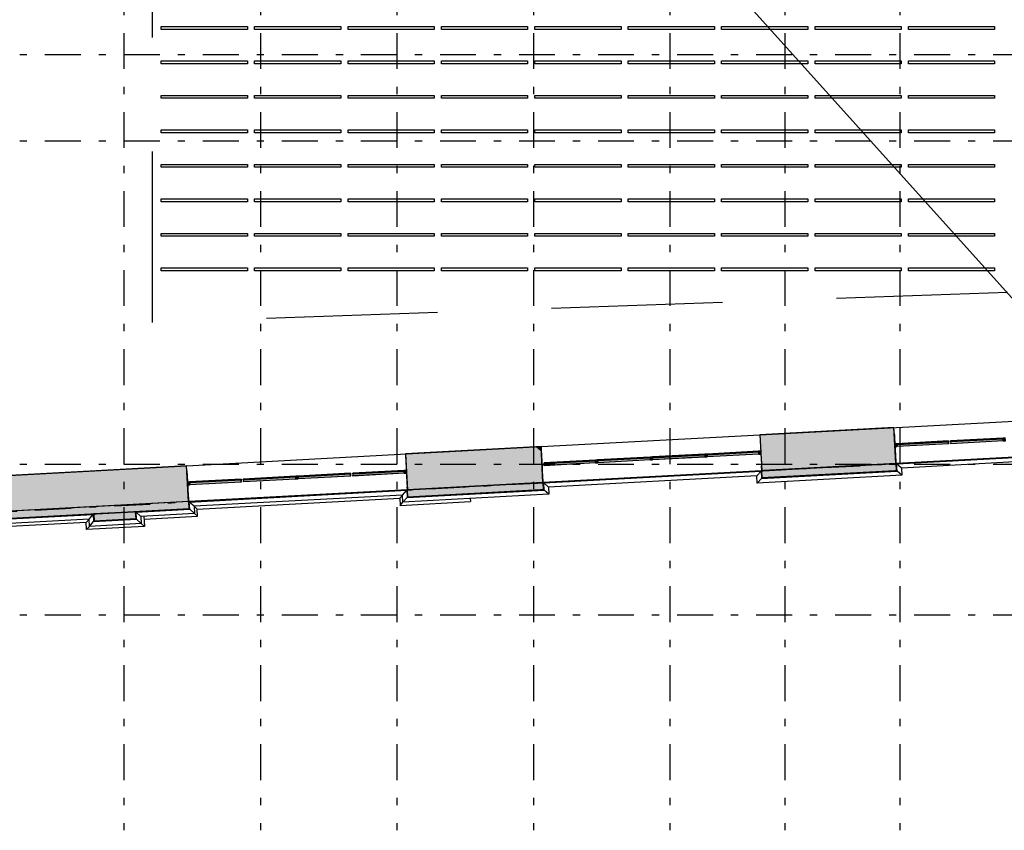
# Model space of a CAD drawing. Extents: x 2 to 87, y -108 to 11.
# Tile 64 of 256: x 34 to 47, y -97 to -85. Entities that reach past the tile are written whole.
import ezdxf

# ---------------------------------------------------------------- set-up
doc = ezdxf.new("R2010")
doc.units = 0
doc.header["$MEASUREMENT"] = 0
doc.linetypes.add('DASHDOT', pattern=[1, 0.5, -0.25, 0, -0.25])
doc.linetypes.add('OVERHEAD', pattern=[3.96875, 2.38125, -1.5875])
for name, color, linetype in [('10', 7, 'CONTINUOUS'), ('11', 7, 'CONTINUOUS'), ('2', 7, 'CONTINUOUS'), ('25', 7, 'CONTINUOUS'), ('3', 7, 'CONTINUOUS'), ('33', 7, 'CONTINUOUS'), ('5', 7, 'CONTINUOUS')]:
    doc.layers.add(name, color=color, linetype=linetype)

# ---------------------------------------------------------------- blocks, each defined once
blk = doc.blocks.new('*N188')
at = {"layer": '25', "color": 62, "linetype": 'Continuous'}
for p, q in [((35.1911, -92.0716), (34.6069, -92.1031)), ((35.1928, -92.1031), (35.1911, -92.0716)), ((34.6069, -92.1031), (34.6106, -92.1714)), ((34.6106, -92.1714), (34.6118, -92.1938)), ((34.6123, -92.203), (34.6118, -92.1938)), ((34.783, -92.1938), (34.6123, -92.203)), ((35.1965, -92.1714), (34.783, -92.1938)), ((35.1928, -92.1031), (35.1965, -92.1714))]:
    blk.add_line(p, q, dxfattribs=at)
for points in [[(35.1911, -92.0716), (34.6069, -92.1031), (35.1928, -92.1031)], [(34.6069, -92.1031), (34.6106, -92.1714), (35.1965, -92.1714)], [(34.6069, -92.1031), (35.1928, -92.1031), (35.1965, -92.1714)], [(34.6106, -92.1714), (34.6118, -92.1938), (34.783, -92.1938)], [(34.6106, -92.1714), (35.1965, -92.1714), (34.783, -92.1938)], [(34.6118, -92.1938), (34.783, -92.1938), (34.6123, -92.203)]]:
    blk.add_solid(points, dxfattribs=at)
blk = doc.blocks.new('*N189')
at = {"layer": '25', "color": 62, "linetype": 'Continuous'}
for p, q in [((45.7769, -91.3995), (43.9287, -91.4994)), ((45.7823, -91.4994), (45.7769, -91.3995)), ((43.9287, -91.4994), (43.9039, -91.5007)), ((43.9093, -91.6006), (43.9039, -91.5007)), ((45.7575, -91.5007), (43.9093, -91.6006)), ((45.7823, -91.4994), (45.7575, -91.5007)), ((40.8641, -91.6649), (39.0159, -91.7648)), ((40.8695, -91.7648), (40.8641, -91.6649)), ((39.0159, -91.7648), (38.9711, -91.7672)), ((38.9765, -91.8671), (38.9711, -91.7672)), ((40.8247, -91.7672), (38.9765, -91.8671)), ((40.8695, -91.7648), (40.8247, -91.7672)), ((35.9313, -91.9314), (34.0831, -92.0313)), ((35.9367, -92.0313), (35.9313, -91.9314)), ((34.0831, -92.0313), (31.7703, -92.1563)), ((35.9367, -92.0313), (33.6239, -92.1563)), ((33.6239, -92.1563), (31.7757, -92.2561))]:
    blk.add_line(p, q, dxfattribs=at)
for points in [[(45.7769, -91.3995), (43.9287, -91.4994), (45.7823, -91.4994)], [(43.9287, -91.4994), (43.9039, -91.5007), (45.7575, -91.5007)], [(43.9039, -91.5007), (45.7575, -91.5007), (43.9093, -91.6006)], [(43.9287, -91.4994), (45.7823, -91.4994), (45.7575, -91.5007)], [(40.8641, -91.6649), (39.0159, -91.7648), (40.8695, -91.7648)], [(39.0159, -91.7648), (38.9711, -91.7672), (40.8247, -91.7672)], [(38.9711, -91.7672), (40.8247, -91.7672), (38.9765, -91.8671)], [(39.0159, -91.7648), (40.8695, -91.7648), (40.8247, -91.7672)], [(35.9313, -91.9314), (34.0831, -92.0313), (35.9367, -92.0313)], [(34.0831, -92.0313), (31.7703, -92.1563), (33.6239, -92.1563)], [(34.0831, -92.0313), (35.9367, -92.0313), (33.6239, -92.1563)], [(31.7703, -92.1563), (33.6239, -92.1563), (31.7757, -92.2561)]]:
    blk.add_solid(points, dxfattribs=at)
blk = doc.blocks.new('*N443')
at = {"layer": '11', "color": 62, "linetype": 'Continuous'}
for p, q in [((-0.3587, -0.0089), (0.3577, 0.0298)), ((-0.3574, -0.0338), (0.3591, 0.0049)), ((0.3577, 0.0298), (0.3591, 0.0049)), ((-0.3587, -0.0089), (-0.3574, -0.0338))]:
    blk.add_line(p, q, dxfattribs=at)
for points in [[(-0.3587, -0.0089), (-0.3587, -0.0089), (0.3577, 0.0298)], [(-0.3587, -0.0089), (0.3577, 0.0298), (0.3591, 0.0049)], [(-0.3587, -0.0089), (-0.3574, -0.0338), (0.3591, 0.0049)], [(-0.3574, -0.0338), (-0.3574, -0.0338), (0.3591, 0.0049)]]:
    blk.add_solid(points, dxfattribs=at)
blk = doc.blocks.new('*N444')
at = {"layer": '3', "color": 62, "linetype": 'Continuous'}
for p, q in [((-0.031, 0.0184), (-0.0011, 0.02)), ((-0.0289, -0.0216), (-0.031, 0.0184)), ((0.0011, -0.02), (-0.0011, 0.02)), ((-0.0289, -0.0216), (0.0011, -0.02))]:
    blk.add_line(p, q, dxfattribs=at)
for points in [[(-0.0289, -0.0216), (-0.031, 0.0184), (-0.0011, 0.02)], [(-0.031, 0.0184), (-0.031, 0.0184), (-0.0011, 0.02)], [(-0.0289, -0.0216), (0.0011, -0.02), (-0.0011, 0.02)], [(-0.0289, -0.0216), (-0.0289, -0.0216), (0.0011, -0.02)]]:
    blk.add_solid(points, dxfattribs=at)
blk = doc.blocks.new('*N445')
at = {"layer": '11', "color": 62, "linetype": 'Continuous'}
for p, q in [((-0.3662, -0.0093), (0.3652, 0.0302)), ((-0.3649, -0.0342), (0.3665, 0.0053)), ((0.3652, 0.0302), (0.3665, 0.0053)), ((-0.3662, -0.0093), (-0.3649, -0.0342))]:
    blk.add_line(p, q, dxfattribs=at)
for points in [[(-0.3662, -0.0093), (-0.3662, -0.0093), (0.3652, 0.0302)], [(-0.3662, -0.0093), (0.3652, 0.0302), (0.3665, 0.0053)], [(-0.3662, -0.0093), (-0.3649, -0.0342), (0.3665, 0.0053)], [(-0.3649, -0.0342), (-0.3649, -0.0342), (0.3665, 0.0053)]]:
    blk.add_solid(points, dxfattribs=at)
blk = doc.blocks.new('*N446')
at = {"layer": '3', "color": 62, "linetype": 'Continuous'}
for p, q in [((-0.0161, 0.0192), (0.0139, 0.0208)), ((-0.0139, -0.0208), (-0.0161, 0.0192)), ((0.0161, -0.0192), (0.0139, 0.0208)), ((-0.0139, -0.0208), (0.0161, -0.0192))]:
    blk.add_line(p, q, dxfattribs=at)
for points in [[(-0.0139, -0.0208), (-0.0161, 0.0192), (0.0139, 0.0208)], [(-0.0161, 0.0192), (-0.0161, 0.0192), (0.0139, 0.0208)], [(-0.0139, -0.0208), (0.0161, -0.0192), (0.0139, 0.0208)], [(-0.0139, -0.0208), (-0.0139, -0.0208), (0.0161, -0.0192)]]:
    blk.add_solid(points, dxfattribs=at)
blk = doc.blocks.new('*N447')
at = {"layer": '11', "color": 62, "linetype": 'Continuous'}
for p, q in [((-0.3587, -0.0089), (0.3577, 0.0298)), ((-0.3574, -0.0338), (0.3591, 0.0049)), ((0.3577, 0.0298), (0.3591, 0.0049)), ((-0.3587, -0.0089), (-0.3574, -0.0338))]:
    blk.add_line(p, q, dxfattribs=at)
for points in [[(-0.3587, -0.0089), (-0.3587, -0.0089), (0.3577, 0.0298)], [(-0.3587, -0.0089), (0.3577, 0.0298), (0.3591, 0.0049)], [(-0.3587, -0.0089), (-0.3574, -0.0338), (0.3591, 0.0049)], [(-0.3574, -0.0338), (-0.3574, -0.0338), (0.3591, 0.0049)]]:
    blk.add_solid(points, dxfattribs=at)
blk = doc.blocks.new('*N448')
at = {"layer": '11', "color": 62, "linetype": 'Continuous'}
for p, q in [((-0.3662, -0.0093), (0.3652, 0.0302)), ((-0.3649, -0.0342), (0.3665, 0.0053)), ((0.3652, 0.0302), (0.3665, 0.0053)), ((-0.3662, -0.0093), (-0.3649, -0.0342))]:
    blk.add_line(p, q, dxfattribs=at)
for points in [[(-0.3662, -0.0093), (-0.3662, -0.0093), (0.3652, 0.0302)], [(-0.3662, -0.0093), (0.3652, 0.0302), (0.3665, 0.0053)], [(-0.3662, -0.0093), (-0.3649, -0.0342), (0.3665, 0.0053)], [(-0.3649, -0.0342), (-0.3649, -0.0342), (0.3665, 0.0053)]]:
    blk.add_solid(points, dxfattribs=at)
blk = doc.blocks.new('*N449')
at = {"layer": '3', "color": 62, "linetype": 'Continuous'}
for p, q in [((0.0289, 0.0216), (-0.0011, 0.02)), ((0.0011, -0.02), (-0.0011, 0.02)), ((0.031, -0.0184), (0.0289, 0.0216)), ((0.031, -0.0184), (0.0011, -0.02))]:
    blk.add_line(p, q, dxfattribs=at)
for points in [[(0.031, -0.0184), (0.0289, 0.0216), (-0.0011, 0.02)], [(0.0289, 0.0216), (0.0289, 0.0216), (-0.0011, 0.02)], [(0.031, -0.0184), (0.0011, -0.02), (-0.0011, 0.02)], [(0.031, -0.0184), (0.031, -0.0184), (0.0011, -0.02)]]:
    blk.add_solid(points, dxfattribs=at)
blk = doc.blocks.new('*N450')
at = {"layer": '11', "color": 62, "linetype": 'Continuous'}
for p, q in [((-0.3587, -0.0089), (0.3577, 0.0298)), ((-0.3574, -0.0338), (0.3591, 0.0049)), ((0.3577, 0.0298), (0.3591, 0.0049)), ((-0.3587, -0.0089), (-0.3574, -0.0338))]:
    blk.add_line(p, q, dxfattribs=at)
for points in [[(-0.3587, -0.0089), (-0.3587, -0.0089), (0.3577, 0.0298)], [(-0.3587, -0.0089), (0.3577, 0.0298), (0.3591, 0.0049)], [(-0.3587, -0.0089), (-0.3574, -0.0338), (0.3591, 0.0049)], [(-0.3574, -0.0338), (-0.3574, -0.0338), (0.3591, 0.0049)]]:
    blk.add_solid(points, dxfattribs=at)
blk = doc.blocks.new('*N451')
at = {"layer": '3', "color": 62, "linetype": 'Continuous'}
for p, q in [((-0.031, 0.0184), (-0.0011, 0.02)), ((-0.0289, -0.0216), (-0.031, 0.0184)), ((0.0011, -0.02), (-0.0011, 0.02)), ((-0.0289, -0.0216), (0.0011, -0.02))]:
    blk.add_line(p, q, dxfattribs=at)
for points in [[(-0.0289, -0.0216), (-0.031, 0.0184), (-0.0011, 0.02)], [(-0.031, 0.0184), (-0.031, 0.0184), (-0.0011, 0.02)], [(-0.0289, -0.0216), (0.0011, -0.02), (-0.0011, 0.02)], [(-0.0289, -0.0216), (-0.0289, -0.0216), (0.0011, -0.02)]]:
    blk.add_solid(points, dxfattribs=at)
blk = doc.blocks.new('*N452')
at = {"layer": '11', "color": 62, "linetype": 'Continuous'}
for p, q in [((-0.3662, -0.0093), (0.3652, 0.0302)), ((-0.3649, -0.0342), (0.3665, 0.0053)), ((0.3652, 0.0302), (0.3665, 0.0053)), ((-0.3662, -0.0093), (-0.3649, -0.0342))]:
    blk.add_line(p, q, dxfattribs=at)
for points in [[(-0.3662, -0.0093), (-0.3662, -0.0093), (0.3652, 0.0302)], [(-0.3662, -0.0093), (0.3652, 0.0302), (0.3665, 0.0053)], [(-0.3662, -0.0093), (-0.3649, -0.0342), (0.3665, 0.0053)], [(-0.3649, -0.0342), (-0.3649, -0.0342), (0.3665, 0.0053)]]:
    blk.add_solid(points, dxfattribs=at)
blk = doc.blocks.new('*N453')
at = {"layer": '3', "color": 62, "linetype": 'Continuous'}
for p, q in [((-0.0161, 0.0192), (0.0139, 0.0208)), ((-0.0139, -0.0208), (-0.0161, 0.0192)), ((0.0161, -0.0192), (0.0139, 0.0208)), ((-0.0139, -0.0208), (0.0161, -0.0192))]:
    blk.add_line(p, q, dxfattribs=at)
for points in [[(-0.0139, -0.0208), (-0.0161, 0.0192), (0.0139, 0.0208)], [(-0.0161, 0.0192), (-0.0161, 0.0192), (0.0139, 0.0208)], [(-0.0139, -0.0208), (0.0161, -0.0192), (0.0139, 0.0208)], [(-0.0139, -0.0208), (-0.0139, -0.0208), (0.0161, -0.0192)]]:
    blk.add_solid(points, dxfattribs=at)
blk = doc.blocks.new('*N454')
at = {"layer": '11', "color": 62, "linetype": 'Continuous'}
for p, q in [((-0.3587, -0.0089), (0.3577, 0.0298)), ((-0.3574, -0.0338), (0.3591, 0.0049)), ((0.3577, 0.0298), (0.3591, 0.0049)), ((-0.3587, -0.0089), (-0.3574, -0.0338))]:
    blk.add_line(p, q, dxfattribs=at)
for points in [[(-0.3587, -0.0089), (-0.3587, -0.0089), (0.3577, 0.0298)], [(-0.3587, -0.0089), (0.3577, 0.0298), (0.3591, 0.0049)], [(-0.3587, -0.0089), (-0.3574, -0.0338), (0.3591, 0.0049)], [(-0.3574, -0.0338), (-0.3574, -0.0338), (0.3591, 0.0049)]]:
    blk.add_solid(points, dxfattribs=at)
blk = doc.blocks.new('*N455')
at = {"layer": '3', "color": 62, "linetype": 'Continuous'}
for p, q in [((-0.0161, 0.0192), (0.0139, 0.0208)), ((-0.0139, -0.0208), (-0.0161, 0.0192)), ((0.0161, -0.0192), (0.0139, 0.0208)), ((-0.0139, -0.0208), (0.0161, -0.0192))]:
    blk.add_line(p, q, dxfattribs=at)
for points in [[(-0.0139, -0.0208), (-0.0161, 0.0192), (0.0139, 0.0208)], [(-0.0161, 0.0192), (-0.0161, 0.0192), (0.0139, 0.0208)], [(-0.0139, -0.0208), (0.0161, -0.0192), (0.0139, 0.0208)], [(-0.0139, -0.0208), (-0.0139, -0.0208), (0.0161, -0.0192)]]:
    blk.add_solid(points, dxfattribs=at)
blk = doc.blocks.new('*N456')
at = {"layer": '11', "color": 62, "linetype": 'Continuous'}
for p, q in [((-0.3662, -0.0093), (0.3652, 0.0302)), ((-0.3649, -0.0342), (0.3665, 0.0053)), ((0.3652, 0.0302), (0.3665, 0.0053)), ((-0.3662, -0.0093), (-0.3649, -0.0342))]:
    blk.add_line(p, q, dxfattribs=at)
for points in [[(-0.3662, -0.0093), (-0.3662, -0.0093), (0.3652, 0.0302)], [(-0.3662, -0.0093), (0.3652, 0.0302), (0.3665, 0.0053)], [(-0.3662, -0.0093), (-0.3649, -0.0342), (0.3665, 0.0053)], [(-0.3649, -0.0342), (-0.3649, -0.0342), (0.3665, 0.0053)]]:
    blk.add_solid(points, dxfattribs=at)
blk = doc.blocks.new('*N457')
at = {"layer": '3', "color": 62, "linetype": 'Continuous'}
for p, q in [((-0.0161, 0.0192), (0.0139, 0.0208)), ((-0.0139, -0.0208), (-0.0161, 0.0192)), ((0.0161, -0.0192), (0.0139, 0.0208)), ((-0.0139, -0.0208), (0.0161, -0.0192))]:
    blk.add_line(p, q, dxfattribs=at)
for points in [[(-0.0139, -0.0208), (-0.0161, 0.0192), (0.0139, 0.0208)], [(-0.0161, 0.0192), (-0.0161, 0.0192), (0.0139, 0.0208)], [(-0.0139, -0.0208), (0.0161, -0.0192), (0.0139, 0.0208)], [(-0.0139, -0.0208), (-0.0139, -0.0208), (0.0161, -0.0192)]]:
    blk.add_solid(points, dxfattribs=at)
blk = doc.blocks.new('*N458')
at = {"layer": '11', "color": 62, "linetype": 'Continuous'}
for p, q in [((-0.3587, -0.0089), (0.3577, 0.0298)), ((-0.3574, -0.0338), (0.3591, 0.0049)), ((0.3577, 0.0298), (0.3591, 0.0049)), ((-0.3587, -0.0089), (-0.3574, -0.0338))]:
    blk.add_line(p, q, dxfattribs=at)
for points in [[(-0.3587, -0.0089), (-0.3587, -0.0089), (0.3577, 0.0298)], [(-0.3587, -0.0089), (0.3577, 0.0298), (0.3591, 0.0049)], [(-0.3587, -0.0089), (-0.3574, -0.0338), (0.3591, 0.0049)], [(-0.3574, -0.0338), (-0.3574, -0.0338), (0.3591, 0.0049)]]:
    blk.add_solid(points, dxfattribs=at)
blk = doc.blocks.new('*N461')
at = {"layer": '3', "color": 62, "linetype": 'Continuous'}
for p, q in [((-0.0161, 0.0192), (0.0139, 0.0208)), ((-0.0139, -0.0208), (-0.0161, 0.0192)), ((0.0161, -0.0192), (0.0139, 0.0208)), ((-0.0139, -0.0208), (0.0161, -0.0192))]:
    blk.add_line(p, q, dxfattribs=at)
for points in [[(-0.0139, -0.0208), (-0.0161, 0.0192), (0.0139, 0.0208)], [(-0.0161, 0.0192), (-0.0161, 0.0192), (0.0139, 0.0208)], [(-0.0139, -0.0208), (0.0161, -0.0192), (0.0139, 0.0208)], [(-0.0139, -0.0208), (-0.0139, -0.0208), (0.0161, -0.0192)]]:
    blk.add_solid(points, dxfattribs=at)
blk = doc.blocks.new('*N464')
at = {"layer": '11', "color": 62, "linetype": 'Continuous'}
for p, q in [((-0.3662, -0.0093), (0.3652, 0.0302)), ((-0.3649, -0.0342), (0.3665, 0.0053)), ((0.3652, 0.0302), (0.3665, 0.0053)), ((-0.3662, -0.0093), (-0.3649, -0.0342))]:
    blk.add_line(p, q, dxfattribs=at)
for points in [[(-0.3662, -0.0093), (-0.3662, -0.0093), (0.3652, 0.0302)], [(-0.3662, -0.0093), (0.3652, 0.0302), (0.3665, 0.0053)], [(-0.3662, -0.0093), (-0.3649, -0.0342), (0.3665, 0.0053)], [(-0.3649, -0.0342), (-0.3649, -0.0342), (0.3665, 0.0053)]]:
    blk.add_solid(points, dxfattribs=at)
blk = doc.blocks.new('*N465')
at = {"layer": '3', "color": 62, "linetype": 'Continuous'}
for p, q in [((0.0289, 0.0216), (-0.0011, 0.02)), ((0.0011, -0.02), (-0.0011, 0.02)), ((0.031, -0.0184), (0.0289, 0.0216)), ((0.031, -0.0184), (0.0011, -0.02))]:
    blk.add_line(p, q, dxfattribs=at)
for points in [[(0.031, -0.0184), (0.0289, 0.0216), (-0.0011, 0.02)], [(0.0289, 0.0216), (0.0289, 0.0216), (-0.0011, 0.02)], [(0.031, -0.0184), (0.0011, -0.02), (-0.0011, 0.02)], [(0.031, -0.0184), (0.031, -0.0184), (0.0011, -0.02)]]:
    blk.add_solid(points, dxfattribs=at)

msp = doc.modelspace()

# ---------------------------------------------------------------- linework, layer by layer
at = {"layer": '10', "color": 7, "linetype": 'Continuous'}
msp.add_line((9.8169, -47.3155), (49.3917, -91.3265), dxfattribs=at)
at = {"layer": '11', "color": 62, "linetype": 'Continuous'}
for p, q in [((46.5055, -91.0966), (45.7891, -91.1353)), ((45.7891, -91.1353), (45.7904, -91.1602)), ((45.7904, -91.1602), (46.5069, -91.1215)), ((46.5069, -91.1215), (46.5055, -91.0966)), ((47.2669, -91.0555), (46.5355, -91.095)), ((46.5355, -91.095), (46.5368, -91.1199)), ((46.5368, -91.1199), (47.2682, -91.0804)), ((47.2682, -91.0804), (47.2669, -91.0555)), ((43.8619, -91.2394), (43.1455, -91.2781)), ((43.1468, -91.303), (43.8633, -91.2643)), ((43.8633, -91.2643), (43.8619, -91.2394)), ((41.5927, -91.362), (40.8763, -91.4007)), ((40.8763, -91.4007), (40.8776, -91.4256)), ((40.8776, -91.4256), (41.5941, -91.3869)), ((41.5941, -91.3869), (41.5927, -91.362)), ((42.3541, -91.3209), (41.6227, -91.3604)), ((41.6227, -91.3604), (41.624, -91.3853)), ((41.624, -91.3853), (42.3554, -91.3458)), ((42.3554, -91.3458), (42.3541, -91.3209)), ((43.1155, -91.2798), (42.3841, -91.3193)), ((42.3841, -91.3193), (42.3854, -91.3442)), ((42.3854, -91.3442), (43.1168, -91.3047)), ((43.1168, -91.3047), (43.1155, -91.2798)), ((43.1455, -91.2781), (43.1468, -91.303)), ((38.1827, -91.5463), (37.4513, -91.5858)), ((38.184, -91.5712), (38.1827, -91.5463)), ((38.9291, -91.5059), (38.2127, -91.5446)), ((38.2127, -91.5446), (38.214, -91.5695)), ((38.214, -91.5695), (38.9305, -91.5308)), ((38.9305, -91.5308), (38.9291, -91.5059)), ((36.6599, -91.6285), (35.9435, -91.6672)), ((35.9435, -91.6672), (35.9448, -91.6921)), ((35.9448, -91.6921), (36.6613, -91.6534)), ((36.6613, -91.6534), (36.6599, -91.6285)), ((37.4213, -91.5874), (36.6899, -91.6269)), ((36.6899, -91.6269), (36.6912, -91.6518)), ((36.6912, -91.6518), (37.4226, -91.6123)), ((37.4226, -91.6123), (37.4213, -91.5874)), ((37.4513, -91.5858), (37.4526, -91.6107)), ((37.4526, -91.6107), (38.184, -91.5712))]:
    msp.add_line(p, q, dxfattribs=at)
at = {"layer": '2', "color": 62, "linetype": 'Continuous'}
for p, q in [((43.879, -91.0013), (49.5276, -90.6961)), ((40.8335, -91.1659), (43.879, -91.0013)), ((43.879, -91.0013), (43.906, -91.5006)), ((45.7733, -91.3997), (45.7463, -90.9004)), ((33.3476, -91.5703), (40.8335, -91.1659)), ((38.9462, -91.2678), (38.9732, -91.7671)), ((40.8604, -91.6651), (40.8335, -91.1659)), ((48.8168, -91.2353), (45.7769, -91.3995)), ((48.8168, -91.2353), (45.7769, -91.3995)), ((45.7836, -91.4055), (48.8108, -91.2419)), ((45.7769, -91.3995), (43.9039, -91.5007)), ((43.906, -91.5006), (45.7733, -91.3997)), ((45.7823, -91.4994), (45.7769, -91.3995)), ((45.789, -91.5054), (45.7836, -91.4055)), ((45.8492, -91.4644), (45.7836, -91.4055)), ((48.7519, -91.3076), (45.8492, -91.4644)), ((35.9276, -91.9316), (35.9007, -91.4324)), ((43.9039, -91.5007), (40.8641, -91.6649)), ((43.9039, -91.5007), (40.8641, -91.6649)), ((40.8708, -91.6709), (43.8979, -91.5074)), ((43.8391, -91.573), (43.8979, -91.5074)), ((43.8979, -91.5074), (43.9033, -91.6072)), ((43.9033, -91.6072), (45.789, -91.5054)), ((43.9039, -91.5007), (43.9093, -91.6006)), ((43.9093, -91.6006), (45.7823, -91.4994)), ((45.8546, -91.5642), (45.789, -91.5054)), ((45.8492, -91.4644), (45.8546, -91.5642)), ((40.8641, -91.6649), (38.9711, -91.7672)), ((38.9732, -91.7671), (40.8604, -91.6651)), ((40.8695, -91.7648), (40.8641, -91.6649)), ((40.8762, -91.7708), (40.8708, -91.6709)), ((40.9364, -91.7298), (40.8708, -91.6709)), ((43.8391, -91.573), (40.9364, -91.7298)), ((43.8444, -91.6728), (43.8391, -91.573)), ((45.8546, -91.5642), (43.8444, -91.6728)), ((43.8444, -91.6728), (43.9033, -91.6072)), ((38.9711, -91.7672), (35.9313, -91.9314)), ((38.9711, -91.7672), (35.9313, -91.9314)), ((35.938, -91.9374), (38.9651, -91.7739)), ((38.9062, -91.8395), (38.9651, -91.7739)), ((38.9651, -91.7739), (38.9705, -91.8737)), ((38.9705, -91.8737), (40.8762, -91.7708)), ((38.9711, -91.7672), (38.9765, -91.8671)), ((38.9765, -91.8671), (40.8695, -91.7648)), ((40.9418, -91.8297), (40.8762, -91.7708)), ((40.9364, -91.7298), (40.9418, -91.8297)), ((35.9276, -91.9316), (27.3568, -92.3947)), ((35.9313, -91.9314), (31.7703, -92.1563)), ((35.9367, -92.0313), (35.9313, -91.9314)), ((35.9434, -92.0373), (35.938, -91.9374)), ((36.0036, -91.9963), (35.938, -91.9374)), ((38.9062, -91.8395), (36.0036, -91.9963)), ((36.0478, -92.036), (38.8666, -91.8837)), ((38.8666, -91.8837), (38.9062, -91.8395)), ((38.8666, -91.8837), (38.872, -91.9836)), ((38.872, -91.9836), (39.8498, -91.9307)), ((38.872, -91.9836), (38.9116, -91.9393)), ((38.9116, -91.9393), (38.9062, -91.8395)), ((40.9418, -91.8297), (38.9116, -91.9393)), ((38.9116, -91.9393), (38.9705, -91.8737)), ((39.8475, -91.8888), (39.8498, -91.9307)), ((31.7757, -92.2561), (35.9367, -92.0313)), ((35.1911, -92.0716), (34.6069, -92.1031)), ((35.1965, -92.1714), (35.1911, -92.0716)), ((35.1978, -92.0776), (35.9434, -92.0373)), ((35.2031, -92.1774), (35.1978, -92.0776)), ((35.2634, -92.1365), (35.1978, -92.0776)), ((36.009, -92.0962), (35.2634, -92.1365)), ((36.009, -92.0962), (35.9434, -92.0373)), ((36.0036, -91.9963), (36.009, -92.0962)), ((36.0478, -92.036), (36.0036, -91.9963)), ((36.0532, -92.1359), (36.009, -92.0962)), ((36.0532, -92.1359), (36.0478, -92.036)), ((32.9361, -92.1998), (34.6009, -92.1098)), ((34.5421, -92.1754), (33.0017, -92.2586)), ((34.5024, -92.2196), (33.0459, -92.2983)), ((34.5024, -92.2196), (34.5421, -92.1754)), ((34.5078, -92.3195), (34.5024, -92.2196)), ((34.5421, -92.1754), (34.6009, -92.1098)), ((34.5475, -92.2753), (34.5421, -92.1754)), ((34.5475, -92.2753), (34.6063, -92.2097)), ((35.2688, -92.2363), (34.5475, -92.2753)), ((34.6009, -92.1098), (34.6063, -92.2097)), ((34.6063, -92.2097), (35.2031, -92.1774)), ((34.6069, -92.1031), (34.6123, -92.203)), ((34.6123, -92.203), (35.1965, -92.1714)), ((35.2688, -92.2363), (35.2031, -92.1774)), ((35.2634, -92.1365), (35.2688, -92.2363)), ((35.313, -92.276), (35.2688, -92.2363)), ((35.3053, -92.1342), (35.313, -92.276)), ((35.3076, -92.1761), (36.0532, -92.1359)), ((34.5078, -92.3195), (34.5475, -92.2753)), ((35.313, -92.276), (34.5078, -92.3195))]:
    msp.add_line(p, q, dxfattribs=at)
at = {"layer": '25', "color": 62, "linetype": 'Continuous'}
for p, q in [((45.7463, -90.9004), (43.879, -91.0013)), ((43.879, -91.0013), (43.8879, -91.1659)), ((45.7518, -91.0013), (45.7463, -90.9004)), ((45.7518, -91.0013), (45.7607, -91.1659)), ((39.5508, -91.2352), (38.9462, -91.2678)), ((38.9462, -91.2678), (38.9534, -91.3997)), ((40.7595, -91.1699), (39.5508, -91.2352)), ((40.8335, -91.1659), (40.7595, -91.1699)), ((40.8337, -91.1699), (40.8335, -91.1659)), ((40.8337, -91.1699), (40.8372, -91.2352)), ((40.8372, -91.2352), (40.839, -91.2678)), ((40.839, -91.2678), (40.8461, -91.3997)), ((43.8879, -91.1659), (43.8881, -91.1699)), ((43.8881, -91.1699), (43.8917, -91.2352)), ((43.8917, -91.2352), (43.8934, -91.2678)), ((43.8934, -91.2678), (43.9006, -91.3997)), ((45.7607, -91.1659), (45.7609, -91.1699)), ((45.7609, -91.1699), (45.7644, -91.2352)), ((45.7644, -91.2352), (45.7662, -91.2678)), ((45.7662, -91.2678), (45.7733, -91.3997)), ((38.9534, -91.3997), (38.9551, -91.4324)), ((40.8461, -91.3997), (40.8479, -91.4324)), ((43.9006, -91.3997), (43.9023, -91.4324)), ((45.7733, -91.3997), (45.1688, -91.4324)), ((34.6379, -91.5006), (31.7397, -91.6572)), ((35.9007, -91.4324), (34.6379, -91.5006)), ((35.9044, -91.5006), (35.9007, -91.4324)), ((35.9044, -91.5006), (35.9128, -91.6572)), ((38.9551, -91.4324), (38.9588, -91.5006)), ((38.9588, -91.5006), (38.9673, -91.6572)), ((40.8479, -91.4324), (40.8516, -91.5006)), ((40.8516, -91.5006), (40.86, -91.6572)), ((43.906, -91.5006), (43.9023, -91.4324)), ((45.1688, -91.4324), (43.906, -91.5006)), ((35.9128, -91.6572), (35.9132, -91.6651)), ((35.9132, -91.6651), (35.9164, -91.7235)), ((38.9673, -91.6572), (38.9677, -91.6651)), ((38.9677, -91.6651), (38.9708, -91.7235)), ((40.8604, -91.6651), (39.7806, -91.7235)), ((40.86, -91.6572), (40.8604, -91.6651)), ((35.9164, -91.7235), (35.9188, -91.7671)), ((35.9188, -91.7671), (35.9257, -91.8956)), ((38.9732, -91.7671), (38.9708, -91.7235)), ((39.7806, -91.7235), (38.9732, -91.7671)), ((35.9276, -91.9316), (32.6151, -92.1106)), ((35.9257, -91.8956), (35.9276, -91.9316))]:
    msp.add_line(p, q, dxfattribs=at)
for points in [[(45.7463, -90.9004), (43.879, -91.0013), (45.7518, -91.0013)], [(43.879, -91.0013), (43.8879, -91.1659), (45.7607, -91.1659)], [(43.879, -91.0013), (45.7518, -91.0013), (45.7607, -91.1659)], [(39.5508, -91.2352), (38.9462, -91.2678), (40.839, -91.2678)], [(38.9462, -91.2678), (38.9534, -91.3997), (40.8461, -91.3997)], [(38.9462, -91.2678), (40.839, -91.2678), (40.8461, -91.3997)], [(40.7595, -91.1699), (39.5508, -91.2352), (40.8372, -91.2352)], [(39.5508, -91.2352), (40.8372, -91.2352), (40.839, -91.2678)], [(40.8335, -91.1659), (40.7595, -91.1699), (40.8337, -91.1699)], [(40.7595, -91.1699), (40.8337, -91.1699), (40.8372, -91.2352)], [(43.8879, -91.1659), (43.8881, -91.1699), (45.7609, -91.1699)], [(43.8879, -91.1659), (45.7607, -91.1659), (45.7609, -91.1699)], [(43.8881, -91.1699), (43.8917, -91.2352), (45.7644, -91.2352)], [(43.8881, -91.1699), (45.7609, -91.1699), (45.7644, -91.2352)], [(43.8917, -91.2352), (43.8934, -91.2678), (45.7662, -91.2678)], [(43.8917, -91.2352), (45.7644, -91.2352), (45.7662, -91.2678)], [(43.8934, -91.2678), (43.9006, -91.3997), (45.7733, -91.3997)], [(43.8934, -91.2678), (45.7662, -91.2678), (45.7733, -91.3997)], [(38.9534, -91.3997), (38.9551, -91.4324), (40.8479, -91.4324)], [(38.9534, -91.3997), (40.8461, -91.3997), (40.8479, -91.4324)], [(43.9006, -91.3997), (43.9023, -91.4324), (45.1688, -91.4324)], [(43.9006, -91.3997), (45.7733, -91.3997), (45.1688, -91.4324)], [(34.6379, -91.5006), (31.7397, -91.6572), (35.9128, -91.6572)], [(35.9007, -91.4324), (34.6379, -91.5006), (35.9044, -91.5006)], [(34.6379, -91.5006), (35.9044, -91.5006), (35.9128, -91.6572)], [(38.9551, -91.4324), (38.9588, -91.5006), (40.8516, -91.5006)], [(38.9551, -91.4324), (40.8479, -91.4324), (40.8516, -91.5006)], [(38.9588, -91.5006), (38.9673, -91.6572), (40.86, -91.6572)], [(38.9588, -91.5006), (40.8516, -91.5006), (40.86, -91.6572)], [(43.9023, -91.4324), (45.1688, -91.4324), (43.906, -91.5006)], [(31.7397, -91.6572), (31.7402, -91.6651), (35.9132, -91.6651)], [(31.7397, -91.6572), (35.9128, -91.6572), (35.9132, -91.6651)], [(31.7402, -91.6651), (31.7433, -91.7235), (35.9164, -91.7235)], [(31.7402, -91.6651), (35.9132, -91.6651), (35.9164, -91.7235)], [(38.9673, -91.6572), (38.9677, -91.6651), (40.8604, -91.6651)], [(38.9673, -91.6572), (40.86, -91.6572), (40.8604, -91.6651)], [(38.9677, -91.6651), (38.9708, -91.7235), (39.7806, -91.7235)], [(38.9677, -91.6651), (40.8604, -91.6651), (39.7806, -91.7235)], [(31.7433, -91.7235), (31.7457, -91.7671), (35.9188, -91.7671)], [(31.7433, -91.7235), (35.9164, -91.7235), (35.9188, -91.7671)], [(31.7457, -91.7671), (31.7526, -91.8956), (35.9257, -91.8956)], [(31.7457, -91.7671), (35.9188, -91.7671), (35.9257, -91.8956)], [(38.9708, -91.7235), (39.7806, -91.7235), (38.9732, -91.7671)], [(31.7526, -91.8956), (31.7546, -91.9316), (35.9276, -91.9316)], [(31.7526, -91.8956), (35.9257, -91.8956), (35.9276, -91.9316)], [(31.7546, -91.9316), (35.9276, -91.9316), (32.6151, -92.1106)]]:
    msp.add_solid(points, dxfattribs=at)
at = {"layer": '3', "color": 62, "linetype": 'Continuous'}
for p, q in [((45.7886, -91.1258), (45.7586, -91.1274)), ((45.7586, -91.1274), (45.7608, -91.1674)), ((46.505, -91.0871), (45.7885, -91.1258)), ((45.7907, -91.1658), (45.7886, -91.1258)), ((46.5072, -91.127), (45.7907, -91.1657)), ((46.505, -91.0871), (46.5055, -91.0966)), ((46.5069, -91.1215), (46.5072, -91.127)), ((47.2664, -91.0459), (46.535, -91.0855)), ((46.5355, -91.095), (46.535, -91.0855)), ((46.5371, -91.1254), (46.5368, -91.1199)), ((47.2685, -91.0859), (46.5371, -91.1254)), ((47.2963, -91.0443), (47.2663, -91.0459)), ((47.2663, -91.0459), (47.2685, -91.0859)), ((47.2685, -91.0859), (47.2985, -91.0843)), ((43.115, -91.2702), (42.3835, -91.3097)), ((43.1449, -91.2686), (43.1149, -91.2702)), ((43.1149, -91.2702), (43.1171, -91.3102)), ((43.8614, -91.2299), (43.1449, -91.2686)), ((43.1471, -91.3086), (43.1449, -91.2686)), ((43.8635, -91.2698), (43.1471, -91.3085)), ((43.8913, -91.2283), (43.8614, -91.2299)), ((43.8614, -91.2299), (43.8635, -91.2699)), ((43.8635, -91.2699), (43.8935, -91.2683)), ((43.8935, -91.2683), (43.8913, -91.2283)), ((45.7608, -91.1674), (45.7907, -91.1658)), ((41.5921, -91.3525), (40.8757, -91.3912)), ((40.8762, -91.4007), (40.8757, -91.3912)), ((41.5943, -91.3925), (40.8778, -91.4312)), ((41.6221, -91.3509), (41.5921, -91.3525)), ((41.5921, -91.3525), (41.5943, -91.3925)), ((41.5943, -91.3925), (41.6243, -91.3909)), ((42.3536, -91.3114), (41.6221, -91.3509)), ((41.6243, -91.3909), (41.6221, -91.3509)), ((42.3557, -91.3514), (41.6243, -91.3909)), ((42.3835, -91.3097), (42.3535, -91.3113)), ((42.3535, -91.3113), (42.3557, -91.3513)), ((42.3557, -91.3513), (42.3857, -91.3497)), ((42.3857, -91.3497), (42.3835, -91.3097)), ((43.1171, -91.3102), (42.3857, -91.3497)), ((43.1171, -91.3102), (43.1471, -91.3086)), ((38.1821, -91.5367), (37.4507, -91.5763)), ((38.1821, -91.5367), (38.1826, -91.5462)), ((38.9285, -91.4964), (38.2121, -91.5351)), ((38.2126, -91.5446), (38.2121, -91.5351)), ((38.9307, -91.5364), (38.2142, -91.5751)), ((38.9585, -91.4948), (38.9286, -91.4964)), ((38.9286, -91.4964), (38.9307, -91.5364)), ((38.9307, -91.5364), (38.9607, -91.5348)), ((38.9607, -91.5348), (38.9585, -91.4948)), ((40.8778, -91.4312), (40.8775, -91.4257)), ((35.9429, -91.6577), (35.9129, -91.6593)), ((35.9129, -91.6593), (35.9151, -91.6993)), ((36.6593, -91.619), (35.9428, -91.6577)), ((35.945, -91.6977), (35.9429, -91.6577)), ((36.6615, -91.6589), (35.945, -91.6976)), ((36.6593, -91.619), (36.6598, -91.6285)), ((36.6612, -91.6534), (36.6615, -91.6589)), ((37.4207, -91.5778), (36.6893, -91.6174)), ((36.6898, -91.6269), (36.6893, -91.6174)), ((36.6914, -91.6573), (36.6911, -91.6518)), ((37.4228, -91.6178), (36.6914, -91.6573)), ((37.4507, -91.5762), (37.4207, -91.5778)), ((37.4207, -91.5778), (37.4229, -91.6178)), ((37.4229, -91.6178), (37.4529, -91.6162)), ((37.4529, -91.6162), (37.4507, -91.5762)), ((38.1843, -91.5767), (37.4528, -91.6162)), ((38.184, -91.5712), (38.1843, -91.5767)), ((38.2142, -91.5751), (38.2139, -91.5696)), ((35.9151, -91.6993), (35.945, -91.6977))]:
    msp.add_line(p, q, dxfattribs=at)
at = {"layer": '33', "color": 62, "linetype": 'OVERHEAD'}
for p, q in [((35.4276, -89.4368), (35.4276, -77.6075)), ((35.5476, -85.316), (36.7476, -85.316)), ((35.5476, -85.356), (35.5476, -85.316)), ((36.7476, -85.356), (35.5476, -85.356)), ((36.7476, -85.316), (36.7476, -85.356)), ((36.8476, -85.316), (38.0476, -85.316)), ((36.8476, -85.356), (36.8476, -85.316)), ((38.0476, -85.356), (36.8476, -85.356)), ((38.0476, -85.316), (38.0476, -85.356)), ((38.1476, -85.316), (39.3476, -85.316)), ((38.1476, -85.356), (38.1476, -85.316)), ((39.3476, -85.356), (38.1476, -85.356)), ((39.3476, -85.316), (39.3476, -85.356)), ((39.4476, -85.316), (40.6476, -85.316)), ((39.4476, -85.356), (39.4476, -85.316)), ((40.6476, -85.356), (39.4476, -85.356)), ((40.6476, -85.316), (40.6476, -85.356)), ((40.7476, -85.316), (41.9476, -85.316)), ((40.7476, -85.356), (40.7476, -85.316)), ((41.9476, -85.356), (40.7476, -85.356)), ((41.9476, -85.316), (41.9476, -85.356)), ((42.0476, -85.316), (43.2476, -85.316)), ((42.0476, -85.356), (42.0476, -85.316)), ((43.2476, -85.356), (42.0476, -85.356)), ((43.2476, -85.316), (43.2476, -85.356)), ((43.3476, -85.316), (44.5476, -85.316)), ((43.3476, -85.356), (43.3476, -85.316)), ((44.5476, -85.356), (43.3476, -85.356)), ((44.5476, -85.316), (44.5476, -85.356)), ((44.6476, -85.316), (45.8476, -85.316)), ((44.6476, -85.356), (44.6476, -85.316)), ((45.8476, -85.356), (44.6476, -85.356)), ((45.8476, -85.316), (45.8476, -85.356)), ((45.9476, -85.316), (47.1476, -85.316)), ((45.9476, -85.356), (45.9476, -85.316)), ((47.1476, -85.356), (45.9476, -85.356)), ((47.1476, -85.316), (47.1476, -85.356)), ((35.5476, -85.796), (36.7476, -85.796)), ((35.5476, -85.836), (35.5476, -85.796)), ((36.7476, -85.836), (35.5476, -85.836)), ((36.7476, -85.796), (36.7476, -85.836)), ((36.8476, -85.796), (38.0476, -85.796)), ((36.8476, -85.836), (36.8476, -85.796)), ((38.0476, -85.836), (36.8476, -85.836)), ((38.0476, -85.796), (38.0476, -85.836)), ((38.1476, -85.796), (39.3476, -85.796)), ((38.1476, -85.836), (38.1476, -85.796)), ((39.3476, -85.836), (38.1476, -85.836)), ((39.3476, -85.796), (39.3476, -85.836)), ((39.4476, -85.796), (40.6476, -85.796)), ((39.4476, -85.836), (39.4476, -85.796)), ((40.6476, -85.836), (39.4476, -85.836)), ((40.6476, -85.796), (40.6476, -85.836)), ((40.7476, -85.796), (41.9476, -85.796)), ((40.7476, -85.836), (40.7476, -85.796)), ((41.9476, -85.836), (40.7476, -85.836)), ((41.9476, -85.796), (41.9476, -85.836)), ((42.0476, -85.796), (43.2476, -85.796)), ((42.0476, -85.836), (42.0476, -85.796)), ((43.2476, -85.836), (42.0476, -85.836)), ((43.2476, -85.796), (43.2476, -85.836)), ((43.3476, -85.796), (44.5476, -85.796)), ((43.3476, -85.836), (43.3476, -85.796)), ((44.5476, -85.836), (43.3476, -85.836)), ((44.5476, -85.796), (44.5476, -85.836)), ((44.6476, -85.796), (45.8476, -85.796)), ((44.6476, -85.836), (44.6476, -85.796)), ((45.8476, -85.836), (44.6476, -85.836)), ((45.8476, -85.796), (45.8476, -85.836)), ((45.9476, -85.796), (47.1476, -85.796)), ((45.9476, -85.836), (45.9476, -85.796)), ((47.1476, -85.836), (45.9476, -85.836)), ((47.1476, -85.796), (47.1476, -85.836)), ((35.5476, -86.276), (36.7476, -86.276)), ((35.5476, -86.316), (35.5476, -86.276)), ((36.7476, -86.316), (35.5476, -86.316)), ((36.7476, -86.276), (36.7476, -86.316)), ((36.8476, -86.276), (38.0476, -86.276)), ((36.8476, -86.316), (36.8476, -86.276)), ((38.0476, -86.316), (36.8476, -86.316)), ((38.0476, -86.276), (38.0476, -86.316)), ((38.1476, -86.276), (39.3476, -86.276)), ((38.1476, -86.316), (38.1476, -86.276)), ((39.3476, -86.316), (38.1476, -86.316)), ((39.3476, -86.276), (39.3476, -86.316)), ((39.4476, -86.276), (40.6476, -86.276)), ((39.4476, -86.316), (39.4476, -86.276)), ((40.6476, -86.316), (39.4476, -86.316)), ((40.6476, -86.276), (40.6476, -86.316)), ((40.7476, -86.276), (41.9476, -86.276)), ((40.7476, -86.316), (40.7476, -86.276)), ((41.9476, -86.316), (40.7476, -86.316)), ((41.9476, -86.276), (41.9476, -86.316)), ((42.0476, -86.276), (43.2476, -86.276)), ((42.0476, -86.316), (42.0476, -86.276)), ((43.2476, -86.316), (42.0476, -86.316)), ((43.2476, -86.276), (43.2476, -86.316)), ((43.3476, -86.276), (44.5476, -86.276)), ((43.3476, -86.316), (43.3476, -86.276)), ((44.5476, -86.316), (43.3476, -86.316)), ((44.5476, -86.276), (44.5476, -86.316)), ((44.6476, -86.276), (45.8476, -86.276)), ((44.6476, -86.316), (44.6476, -86.276)), ((45.8476, -86.316), (44.6476, -86.316)), ((45.8476, -86.276), (45.8476, -86.316)), ((45.9476, -86.276), (47.1476, -86.276)), ((45.9476, -86.316), (45.9476, -86.276)), ((47.1476, -86.316), (45.9476, -86.316)), ((47.1476, -86.276), (47.1476, -86.316)), ((35.5476, -86.756), (36.7476, -86.756)), ((35.5476, -86.796), (35.5476, -86.756)), ((36.7476, -86.796), (35.5476, -86.796)), ((36.7476, -86.756), (36.7476, -86.796)), ((36.8476, -86.756), (38.0476, -86.756)), ((36.8476, -86.796), (36.8476, -86.756)), ((38.0476, -86.796), (36.8476, -86.796)), ((38.0476, -86.756), (38.0476, -86.796)), ((38.1476, -86.756), (39.3476, -86.756)), ((38.1476, -86.796), (38.1476, -86.756)), ((39.3476, -86.796), (38.1476, -86.796)), ((39.3476, -86.756), (39.3476, -86.796)), ((39.4476, -86.756), (40.6476, -86.756)), ((39.4476, -86.796), (39.4476, -86.756)), ((40.6476, -86.796), (39.4476, -86.796)), ((40.6476, -86.756), (40.6476, -86.796)), ((40.7476, -86.756), (41.9476, -86.756)), ((40.7476, -86.796), (40.7476, -86.756)), ((41.9476, -86.796), (40.7476, -86.796)), ((41.9476, -86.756), (41.9476, -86.796)), ((42.0476, -86.756), (43.2476, -86.756)), ((42.0476, -86.796), (42.0476, -86.756)), ((43.2476, -86.796), (42.0476, -86.796)), ((43.2476, -86.756), (43.2476, -86.796)), ((43.3476, -86.756), (44.5476, -86.756)), ((43.3476, -86.796), (43.3476, -86.756)), ((44.5476, -86.796), (43.3476, -86.796)), ((44.5476, -86.756), (44.5476, -86.796)), ((44.6476, -86.756), (45.8476, -86.756)), ((44.6476, -86.796), (44.6476, -86.756)), ((45.8476, -86.796), (44.6476, -86.796)), ((45.8476, -86.756), (45.8476, -86.796)), ((45.9476, -86.756), (47.1476, -86.756)), ((45.9476, -86.796), (45.9476, -86.756)), ((47.1476, -86.796), (45.9476, -86.796)), ((47.1476, -86.756), (47.1476, -86.796)), ((35.5476, -87.236), (36.7476, -87.236)), ((35.5476, -87.276), (35.5476, -87.236)), ((36.7476, -87.276), (35.5476, -87.276)), ((36.7476, -87.236), (36.7476, -87.276)), ((36.8476, -87.236), (38.0476, -87.236)), ((36.8476, -87.276), (36.8476, -87.236)), ((38.0476, -87.276), (36.8476, -87.276)), ((38.0476, -87.236), (38.0476, -87.276)), ((38.1476, -87.236), (39.3476, -87.236)), ((38.1476, -87.276), (38.1476, -87.236)), ((39.3476, -87.276), (38.1476, -87.276)), ((39.3476, -87.236), (39.3476, -87.276)), ((39.4476, -87.236), (40.6476, -87.236)), ((39.4476, -87.276), (39.4476, -87.236)), ((40.6476, -87.276), (39.4476, -87.276)), ((40.6476, -87.236), (40.6476, -87.276)), ((40.7476, -87.236), (41.9476, -87.236)), ((40.7476, -87.276), (40.7476, -87.236)), ((41.9476, -87.276), (40.7476, -87.276)), ((41.9476, -87.236), (41.9476, -87.276)), ((42.0476, -87.236), (43.2476, -87.236)), ((42.0476, -87.276), (42.0476, -87.236)), ((43.2476, -87.276), (42.0476, -87.276)), ((43.2476, -87.236), (43.2476, -87.276)), ((43.3476, -87.236), (44.5476, -87.236)), ((43.3476, -87.276), (43.3476, -87.236)), ((44.5476, -87.276), (43.3476, -87.276)), ((44.5476, -87.236), (44.5476, -87.276)), ((44.6476, -87.236), (45.8476, -87.236)), ((44.6476, -87.276), (44.6476, -87.236)), ((45.8476, -87.276), (44.6476, -87.276)), ((45.8476, -87.236), (45.8476, -87.276)), ((45.9476, -87.236), (47.1476, -87.236)), ((45.9476, -87.276), (45.9476, -87.236)), ((47.1476, -87.276), (45.9476, -87.276)), ((47.1476, -87.236), (47.1476, -87.276)), ((35.5476, -87.716), (36.7476, -87.716)), ((35.5476, -87.756), (35.5476, -87.716)), ((36.7476, -87.756), (35.5476, -87.756)), ((36.7476, -87.716), (36.7476, -87.756)), ((36.8476, -87.716), (38.0476, -87.716)), ((36.8476, -87.756), (36.8476, -87.716)), ((38.0476, -87.756), (36.8476, -87.756)), ((38.0476, -87.716), (38.0476, -87.756)), ((38.1476, -87.716), (39.3476, -87.716)), ((38.1476, -87.756), (38.1476, -87.716)), ((39.3476, -87.756), (38.1476, -87.756)), ((39.3476, -87.716), (39.3476, -87.756)), ((39.4476, -87.716), (40.6476, -87.716)), ((39.4476, -87.756), (39.4476, -87.716)), ((40.6476, -87.756), (39.4476, -87.756)), ((40.6476, -87.716), (40.6476, -87.756)), ((40.7476, -87.716), (41.9476, -87.716)), ((40.7476, -87.756), (40.7476, -87.716)), ((41.9476, -87.756), (40.7476, -87.756)), ((41.9476, -87.716), (41.9476, -87.756)), ((42.0476, -87.716), (43.2476, -87.716)), ((42.0476, -87.756), (42.0476, -87.716)), ((43.2476, -87.756), (42.0476, -87.756)), ((43.2476, -87.716), (43.2476, -87.756)), ((43.3476, -87.716), (44.5476, -87.716)), ((43.3476, -87.756), (43.3476, -87.716)), ((44.5476, -87.756), (43.3476, -87.756)), ((44.5476, -87.716), (44.5476, -87.756)), ((44.6476, -87.716), (45.8476, -87.716)), ((44.6476, -87.756), (44.6476, -87.716)), ((45.8476, -87.756), (44.6476, -87.756)), ((45.8476, -87.716), (45.8476, -87.756)), ((45.9476, -87.716), (47.1476, -87.716)), ((45.9476, -87.756), (45.9476, -87.716)), ((47.1476, -87.756), (45.9476, -87.756)), ((47.1476, -87.716), (47.1476, -87.756)), ((35.5476, -88.196), (36.7476, -88.196)), ((35.5476, -88.236), (35.5476, -88.196)), ((36.7476, -88.236), (35.5476, -88.236)), ((36.7476, -88.196), (36.7476, -88.236)), ((36.8476, -88.196), (38.0476, -88.196)), ((36.8476, -88.236), (36.8476, -88.196)), ((38.0476, -88.236), (36.8476, -88.236)), ((38.0476, -88.196), (38.0476, -88.236)), ((38.1476, -88.196), (39.3476, -88.196)), ((38.1476, -88.236), (38.1476, -88.196)), ((39.3476, -88.236), (38.1476, -88.236)), ((39.3476, -88.196), (39.3476, -88.236)), ((39.4476, -88.196), (40.6476, -88.196)), ((39.4476, -88.236), (39.4476, -88.196)), ((40.6476, -88.236), (39.4476, -88.236)), ((40.6476, -88.196), (40.6476, -88.236)), ((40.7476, -88.196), (41.9476, -88.196)), ((40.7476, -88.236), (40.7476, -88.196)), ((41.9476, -88.236), (40.7476, -88.236)), ((41.9476, -88.196), (41.9476, -88.236)), ((42.0476, -88.196), (43.2476, -88.196)), ((42.0476, -88.236), (42.0476, -88.196)), ((43.2476, -88.236), (42.0476, -88.236)), ((43.2476, -88.196), (43.2476, -88.236)), ((43.3476, -88.196), (44.5476, -88.196)), ((43.3476, -88.236), (43.3476, -88.196)), ((44.5476, -88.236), (43.3476, -88.236)), ((44.5476, -88.196), (44.5476, -88.236)), ((44.6476, -88.196), (45.8476, -88.196)), ((44.6476, -88.236), (44.6476, -88.196)), ((45.8476, -88.236), (44.6476, -88.236)), ((45.8476, -88.196), (45.8476, -88.236)), ((45.9476, -88.196), (47.1476, -88.196)), ((45.9476, -88.236), (45.9476, -88.196)), ((47.1476, -88.236), (45.9476, -88.236)), ((47.1476, -88.196), (47.1476, -88.236)), ((35.5476, -88.676), (36.7476, -88.676)), ((35.5476, -88.716), (35.5476, -88.676)), ((36.7476, -88.716), (35.5476, -88.716)), ((36.7476, -88.676), (36.7476, -88.716)), ((36.8476, -88.676), (38.0476, -88.676)), ((36.8476, -88.716), (36.8476, -88.676)), ((38.0476, -88.716), (36.8476, -88.716)), ((38.0476, -88.676), (38.0476, -88.716)), ((38.1476, -88.676), (39.3476, -88.676)), ((38.1476, -88.716), (38.1476, -88.676)), ((39.3476, -88.716), (38.1476, -88.716)), ((39.3476, -88.676), (39.3476, -88.716)), ((39.4476, -88.676), (40.6476, -88.676)), ((39.4476, -88.716), (39.4476, -88.676)), ((40.6476, -88.716), (39.4476, -88.716)), ((40.6476, -88.676), (40.6476, -88.716)), ((40.7476, -88.676), (41.9476, -88.676)), ((40.7476, -88.716), (40.7476, -88.676)), ((41.9476, -88.716), (40.7476, -88.716)), ((41.9476, -88.676), (41.9476, -88.716)), ((42.0476, -88.676), (43.2476, -88.676)), ((42.0476, -88.716), (42.0476, -88.676)), ((43.2476, -88.716), (42.0476, -88.716)), ((43.2476, -88.676), (43.2476, -88.716)), ((43.3476, -88.676), (44.5476, -88.676)), ((43.3476, -88.716), (43.3476, -88.676)), ((44.5476, -88.716), (43.3476, -88.716)), ((44.5476, -88.676), (44.5476, -88.716)), ((44.6476, -88.676), (45.8476, -88.676)), ((44.6476, -88.716), (44.6476, -88.676)), ((45.8476, -88.716), (44.6476, -88.716)), ((45.8476, -88.676), (45.8476, -88.716)), ((45.9476, -88.676), (47.1476, -88.676)), ((45.9476, -88.716), (45.9476, -88.676)), ((47.1476, -88.716), (45.9476, -88.716)), ((47.1476, -88.676), (47.1476, -88.716)), ((47.3266, -89.0213), (35.4276, -89.4368))]:
    msp.add_line(p, q, dxfattribs=at)
at = {"layer": '5', "color": 7, "linetype": 'DASHDOT'}
for p, q in [((35.0276, -7.3075), (35.0276, -96.5075)), ((36.9276, -7.3075), (36.9276, -96.5075)), ((38.8276, -7.3075), (38.8276, -96.5075)), ((40.7276, -7.3075), (40.7276, -96.5075)), ((42.6276, -7.3075), (42.6276, -96.5075)), ((44.2276, -7.3075), (44.2276, -96.5075)), ((45.8276, -7.3075), (45.8276, -96.5075)), ((7.5276, -85.7075), (52.6276, -85.7075)), ((7.5276, -86.9075), (52.6276, -86.9075)), ((8.5305, -93.414), (53.1225, -91.0074)), ((7.5276, -91.4075), (52.6276, -91.4075)), ((7.5276, -93.5075), (52.6276, -93.5075))]:
    msp.add_line(p, q, dxfattribs=at)

# ---------------------------------------------------------------- block references
at = {"layer": '11', "color": 62, "linetype": 'Continuous'}
for name, p in [('*N458', (46.1478, -91.1264)), ('*N464', (46.9017, -91.0857)), ('*N454', (43.5042, -91.2692)), ('*N450', (41.235, -91.3918)), ('*N456', (41.9889, -91.3511)), ('*N452', (42.7503, -91.31)), ('*N445', (37.8175, -91.5765)), ('*N447', (38.5714, -91.5357)), ('*N443', (36.3022, -91.6583)), ('*N448', (37.0561, -91.6176))]:
    msp.add_blockref(name, p, dxfattribs=at)
at = {"layer": '25', "color": 62, "linetype": 'Continuous'}
for name in ['*N189', '*N188']:
    msp.add_blockref(name, (0, 0), dxfattribs=at)
at = {"layer": '3', "color": 62, "linetype": 'Continuous'}
for name, p in [('*N465', (45.7597, -91.1474)), ('*N461', (47.2824, -91.0651)), ('*N455', (43.131, -91.2894)), ('*N451', (43.8924, -91.2483)), ('*N457', (41.6082, -91.3717)), ('*N453', (42.3696, -91.3305)), ('*N444', (38.9596, -91.5148)), ('*N449', (35.914, -91.6793)), ('*N446', (37.4368, -91.597))]:
    msp.add_blockref(name, p, dxfattribs=at)

doc.saveas('drawing.dxf')
